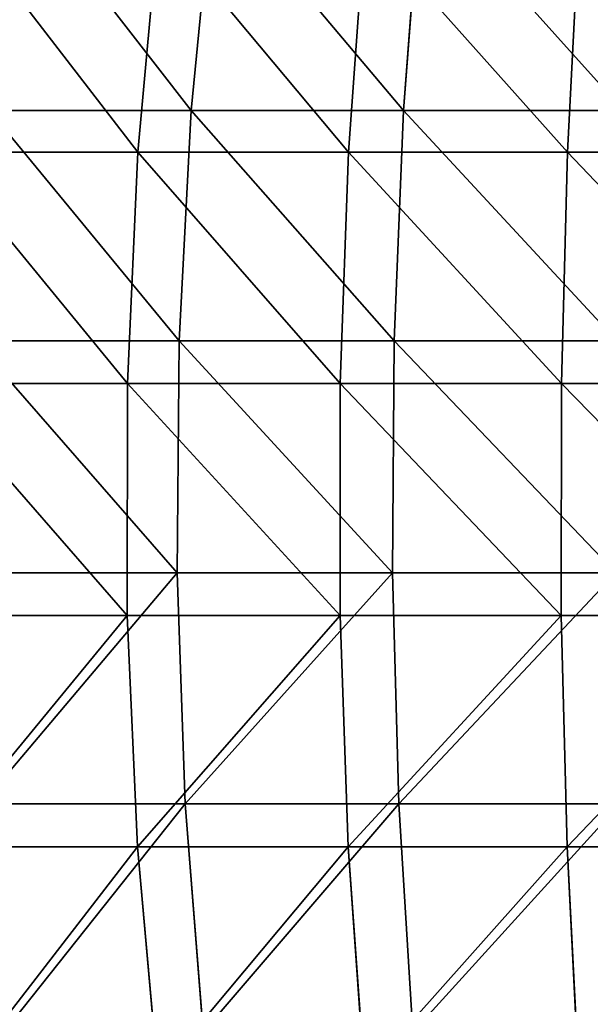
# Model space of a CAD drawing. Extents: x 0.04 to 8.7, y -7.15 to 0.
# Tile 72 of 256: x 2.94 to 3.67, y -4.84 to -3.58. Entities that reach past the tile are written whole.
import ezdxf

# ---------------------------------------------------------------- set-up
doc = ezdxf.new("R2010")
doc.units = 0
doc.header["$MEASUREMENT"] = 0
doc.layers.get('0').update_dxf_attribs({"linetype": 'CONTINUOUS'})

# ---------------------------------------------------------------- blocks, each defined once
blk = doc.blocks.new('ACE_M_STL')
at = {"color": 0}
for p, q in [((3.1861, -3.4012, 2.538), (3.1577, -3.6925, 2.5986)), ((3.1861, -3.4012, 2.538), (3.1577, -3.6925, 2.5986)), ((3.1861, -3.4012, -2.538), (3.1577, -3.6925, -2.5986)), ((3.1861, -3.4012, -2.538), (3.1577, -3.6925, -2.5986)), ((3.4534, -3.4012, 2.6467), (3.4314, -3.6925, 2.7099)), ((3.4534, -3.4012, 2.6467), (3.4314, -3.6925, 2.7099)), ((3.4534, -3.4012, -2.6467), (3.4314, -3.6925, -2.7099)), ((3.4534, -3.4012, -2.6467), (3.4314, -3.6925, -2.7099)), ((3.089, -3.7462, 2.6198), (3.1157, -3.4531, 2.5652)), ((3.089, -3.7462, 2.6198), (3.1157, -3.4531, 2.5652)), ((3.089, -3.7462, -2.6198), (3.1157, -3.4531, -2.5652)), ((3.089, -3.7462, -2.6198), (3.1157, -3.4531, -2.5652)), ((3.3606, -3.7462, 2.7363), (3.3817, -3.4531, 2.6793)), ((3.3606, -3.7462, 2.7363), (3.3817, -3.4531, 2.6793)), ((3.3606, -3.7462, -2.7363), (3.3817, -3.4531, -2.6793)), ((3.3606, -3.7462, -2.7363), (3.3817, -3.4531, -2.6793)), ((3.6426, -3.7462, 2.8248), (3.6579, -3.4531, 2.766)), ((3.6426, -3.7462, 2.8248), (3.6579, -3.4531, 2.766)), ((3.6426, -3.7462, -2.8248), (3.6579, -3.4531, -2.766)), ((3.6426, -3.7462, -2.8248), (3.6579, -3.4531, -2.766)), ((2.897, -3.6925, 2.4598), (3.1577, -3.6925, 2.5986)), ((3.1577, -3.6925, -2.5986), (2.897, -3.6925, -2.4598)), ((2.897, -3.6925, 2.4598), (3.1577, -3.6925, 2.5986)), ((3.1577, -3.6925, -2.5986), (2.897, -3.6925, -2.4598)), ((3.1577, -3.6925, 2.5986), (3.1422, -3.9892, 2.6319)), ((3.1577, -3.6925, 2.5986), (3.1422, -3.9892, 2.6319)), ((3.1577, -3.6925, -2.5986), (3.1422, -3.9892, -2.6319)), ((3.1577, -3.6925, -2.5986), (3.1422, -3.9892, -2.6319)), ((3.1577, -3.6925, 2.5986), (3.4314, -3.6925, 2.7099)), ((3.4314, -3.6925, -2.7099), (3.1577, -3.6925, -2.5986)), ((3.1577, -3.6925, 2.5986), (3.4314, -3.6925, 2.7099)), ((3.4314, -3.6925, -2.7099), (3.1577, -3.6925, -2.5986)), ((3.4314, -3.6925, 2.7099), (3.4193, -3.9892, 2.7446)), ((3.4314, -3.6925, 2.7099), (3.4193, -3.9892, 2.7446)), ((3.4314, -3.6925, -2.7099), (3.4193, -3.9892, -2.7446)), ((3.4314, -3.6925, -2.7099), (3.4193, -3.9892, -2.7446)), ((3.4314, -3.6925, 2.7099), (3.715, -3.6925, 2.7925)), ((3.715, -3.6925, -2.7925), (3.4314, -3.6925, -2.7099)), ((3.4314, -3.6925, 2.7099), (3.715, -3.6925, 2.7925)), ((3.715, -3.6925, -2.7925), (3.4314, -3.6925, -2.7099)), ((2.8305, -3.7462, 2.4763), (3.089, -3.7462, 2.6198)), ((3.089, -3.7462, -2.6198), (2.8305, -3.7462, -2.4763)), ((2.8305, -3.7462, 2.4763), (3.089, -3.7462, 2.6198)), ((3.089, -3.7462, -2.6198), (2.8305, -3.7462, -2.4763)), ((3.0754, -4.0441, 2.6474), (3.089, -3.7462, 2.6198)), ((3.0754, -4.0441, 2.6474), (3.089, -3.7462, 2.6198)), ((3.0754, -4.0441, -2.6474), (3.089, -3.7462, -2.6198)), ((3.0754, -4.0441, -2.6474), (3.089, -3.7462, -2.6198)), ((3.089, -3.7462, 2.6198), (3.3606, -3.7462, 2.7363)), ((3.3606, -3.7462, -2.7363), (3.089, -3.7462, -2.6198)), ((3.089, -3.7462, 2.6198), (3.3606, -3.7462, 2.7363)), ((3.3606, -3.7462, -2.7363), (3.089, -3.7462, -2.6198)), ((3.3499, -4.0441, 2.7652), (3.3606, -3.7462, 2.7363)), ((3.3499, -4.0441, 2.7652), (3.3606, -3.7462, 2.7363)), ((3.3499, -4.0441, -2.7652), (3.3606, -3.7462, -2.7363)), ((3.3499, -4.0441, -2.7652), (3.3606, -3.7462, -2.7363)), ((3.3606, -3.7462, 2.7363), (3.6426, -3.7462, 2.8248)), ((3.6426, -3.7462, -2.8248), (3.3606, -3.7462, -2.7363)), ((3.3606, -3.7462, 2.7363), (3.6426, -3.7462, 2.8248)), ((3.6426, -3.7462, -2.8248), (3.3606, -3.7462, -2.7363)), ((3.6349, -4.0441, 2.8546), (3.6426, -3.7462, 2.8248)), ((3.6349, -4.0441, 2.8546), (3.6426, -3.7462, 2.8248)), ((3.6349, -4.0441, -2.8546), (3.6426, -3.7462, -2.8248)), ((3.6349, -4.0441, -2.8546), (3.6426, -3.7462, -2.8248)), ((3.6426, -3.7462, 2.8248), (3.9322, -3.7462, 2.8843)), ((3.9322, -3.7462, -2.8843), (3.6426, -3.7462, -2.8248)), ((3.6426, -3.7462, 2.8248), (3.9322, -3.7462, 2.8843)), ((3.9322, -3.7462, -2.8843), (3.6426, -3.7462, -2.8248)), ((2.8781, -3.9892, 2.4913), (3.1422, -3.9892, 2.6319)), ((3.1422, -3.9892, -2.6319), (2.8781, -3.9892, -2.4913)), ((2.8781, -3.9892, 2.4913), (3.1422, -3.9892, 2.6319)), ((3.1422, -3.9892, -2.6319), (2.8781, -3.9892, -2.4913)), ((3.1422, -3.9892, 2.6319), (3.1396, -4.2881, 2.6374)), ((3.1422, -3.9892, 2.6319), (3.1396, -4.2881, 2.6374)), ((3.1422, -3.9892, -2.6319), (3.1396, -4.2881, -2.6374)), ((3.1422, -3.9892, -2.6319), (3.1396, -4.2881, -2.6374)), ((3.1422, -3.9892, 2.6319), (3.4193, -3.9892, 2.7446)), ((3.4193, -3.9892, -2.7446), (3.1422, -3.9892, -2.6319)), ((3.1422, -3.9892, 2.6319), (3.4193, -3.9892, 2.7446)), ((3.4193, -3.9892, -2.7446), (3.1422, -3.9892, -2.6319)), ((3.4193, -3.9892, 2.7446), (3.4173, -4.2881, 2.7504)), ((3.4193, -3.9892, 2.7446), (3.4173, -4.2881, 2.7504)), ((3.4193, -3.9892, -2.7446), (3.4173, -4.2881, -2.7504)), ((3.4193, -3.9892, -2.7446), (3.4173, -4.2881, -2.7504)), ((3.4193, -3.9892, 2.7446), (3.7066, -3.9892, 2.8282)), ((3.7066, -3.9892, -2.8282), (3.4193, -3.9892, -2.7446)), ((3.4193, -3.9892, 2.7446), (3.7066, -3.9892, 2.8282)), ((3.7066, -3.9892, -2.8282), (3.4193, -3.9892, -2.7446)), ((2.8142, -4.0441, 2.5024), (3.0754, -4.0441, 2.6474)), ((3.0754, -4.0441, -2.6474), (2.8142, -4.0441, -2.5024)), ((2.8142, -4.0441, 2.5024), (3.0754, -4.0441, 2.6474)), ((3.0754, -4.0441, -2.6474), (2.8142, -4.0441, -2.5024)), ((3.0752, -4.3434, 2.6478), (3.0754, -4.0441, 2.6474)), ((3.0752, -4.3434, 2.6478), (3.0754, -4.0441, 2.6474)), ((3.0752, -4.3434, -2.6478), (3.0754, -4.0441, -2.6474)), ((3.0752, -4.3434, -2.6478), (3.0754, -4.0441, -2.6474)), ((3.0754, -4.0441, 2.6474), (3.3499, -4.0441, 2.7652)), ((3.3499, -4.0441, -2.7652), (3.0754, -4.0441, -2.6474)), ((3.0754, -4.0441, 2.6474), (3.3499, -4.0441, 2.7652)), ((3.3499, -4.0441, -2.7652), (3.0754, -4.0441, -2.6474)), ((3.3497, -4.3434, 2.7656), (3.3499, -4.0441, 2.7652)), ((3.3497, -4.3434, 2.7656), (3.3499, -4.0441, 2.7652)), ((3.3497, -4.3434, -2.7656), (3.3499, -4.0441, -2.7652)), ((3.3497, -4.3434, -2.7656), (3.3499, -4.0441, -2.7652)), ((3.3499, -4.0441, 2.7652), (3.6349, -4.0441, 2.8546)), ((3.6349, -4.0441, -2.8546), (3.3499, -4.0441, -2.7652)), ((3.3499, -4.0441, 2.7652), (3.6349, -4.0441, 2.8546)), ((3.6349, -4.0441, -2.8546), (3.3499, -4.0441, -2.7652)), ((3.6348, -4.3434, 2.855), (3.6349, -4.0441, 2.8546)), ((3.6348, -4.3434, 2.855), (3.6349, -4.0441, 2.8546)), ((3.6348, -4.3434, -2.855), (3.6349, -4.0441, -2.8546)), ((3.6348, -4.3434, -2.855), (3.6349, -4.0441, -2.8546)), ((3.6349, -4.0441, 2.8546), (3.9275, -4.0441, 2.9147)), ((3.9275, -4.0441, -2.9147), (3.6349, -4.0441, -2.8546)), ((3.6349, -4.0441, 2.8546), (3.9275, -4.0441, 2.9147)), ((3.9275, -4.0441, -2.9147), (3.6349, -4.0441, -2.8546)), ((2.8749, -4.2881, 2.4965), (3.1396, -4.2881, 2.6374)), ((3.1396, -4.2881, -2.6374), (2.8749, -4.2881, -2.4965)), ((2.8749, -4.2881, 2.4965), (3.1396, -4.2881, 2.6374)), ((3.1396, -4.2881, -2.6374), (2.8749, -4.2881, -2.4965)), ((3.1396, -4.2881, 2.6374), (3.15, -4.5861, 2.6152)), ((3.1396, -4.2881, 2.6374), (3.15, -4.5861, 2.6152)), ((3.1396, -4.2881, 2.6374), (3.4173, -4.2881, 2.7504)), ((3.4173, -4.2881, -2.7504), (3.1396, -4.2881, -2.6374)), ((3.1396, -4.2881, -2.6374), (3.15, -4.5861, -2.6152)), ((3.1396, -4.2881, -2.6374), (3.15, -4.5861, -2.6152)), ((3.1396, -4.2881, 2.6374), (3.4173, -4.2881, 2.7504)), ((3.4173, -4.2881, -2.7504), (3.1396, -4.2881, -2.6374)), ((3.4173, -4.2881, 2.7504), (3.4254, -4.5861, 2.7272)), ((3.4173, -4.2881, 2.7504), (3.4254, -4.5861, 2.7272)), ((3.4173, -4.2881, 2.7504), (3.7052, -4.2881, 2.8341)), ((3.7052, -4.2881, -2.8341), (3.4173, -4.2881, -2.7504)), ((3.4173, -4.2881, -2.7504), (3.4254, -4.5861, -2.7272)), ((3.4173, -4.2881, -2.7504), (3.4254, -4.5861, -2.7272)), ((3.4173, -4.2881, 2.7504), (3.7052, -4.2881, 2.8341)), ((3.7052, -4.2881, -2.8341), (3.4173, -4.2881, -2.7504)), ((2.814, -4.3434, 2.5028), (3.0752, -4.3434, 2.6478)), ((3.0752, -4.3434, -2.6478), (2.814, -4.3434, -2.5028)), ((2.814, -4.3434, 2.5028), (3.0752, -4.3434, 2.6478)), ((3.0752, -4.3434, -2.6478), (2.814, -4.3434, -2.5028)), ((3.0752, -4.3434, 2.6478), (3.3497, -4.3434, 2.7656)), ((3.3497, -4.3434, -2.7656), (3.0752, -4.3434, -2.6478)), ((3.0884, -4.6414, 2.621), (3.0752, -4.3434, 2.6478)), ((3.0752, -4.3434, 2.6478), (3.3497, -4.3434, 2.7656)), ((3.0884, -4.6414, 2.621), (3.0752, -4.3434, 2.6478)), ((3.0884, -4.6414, -2.621), (3.0752, -4.3434, -2.6478)), ((3.3497, -4.3434, -2.7656), (3.0752, -4.3434, -2.6478)), ((3.0884, -4.6414, -2.621), (3.0752, -4.3434, -2.6478)), ((3.3497, -4.3434, 2.7656), (3.6348, -4.3434, 2.855)), ((3.6348, -4.3434, -2.855), (3.3497, -4.3434, -2.7656)), ((3.3601, -4.6414, 2.7376), (3.3497, -4.3434, 2.7656)), ((3.3497, -4.3434, 2.7656), (3.6348, -4.3434, 2.855)), ((3.3601, -4.6414, 2.7376), (3.3497, -4.3434, 2.7656)), ((3.3601, -4.6414, -2.7376), (3.3497, -4.3434, -2.7656)), ((3.6348, -4.3434, -2.855), (3.3497, -4.3434, -2.7656)), ((3.3601, -4.6414, -2.7376), (3.3497, -4.3434, -2.7656)), ((3.6348, -4.3434, 2.855), (3.9274, -4.3434, 2.9152)), ((3.9274, -4.3434, -2.9152), (3.6348, -4.3434, -2.855)), ((3.6423, -4.6414, 2.8261), (3.6348, -4.3434, 2.855)), ((3.6348, -4.3434, 2.855), (3.9274, -4.3434, 2.9152)), ((3.6423, -4.6414, 2.8261), (3.6348, -4.3434, 2.855)), ((3.6423, -4.6414, -2.8261), (3.6348, -4.3434, -2.855)), ((3.9274, -4.3434, -2.9152), (3.6348, -4.3434, -2.855)), ((3.6423, -4.6414, -2.8261), (3.6348, -4.3434, -2.855)), ((2.8876, -4.5861, 2.4755), (3.15, -4.5861, 2.6152)), ((3.15, -4.5861, -2.6152), (2.8876, -4.5861, -2.4755)), ((2.8876, -4.5861, 2.4755), (3.15, -4.5861, 2.6152)), ((3.15, -4.5861, -2.6152), (2.8876, -4.5861, -2.4755)), ((3.15, -4.5861, 2.6152), (3.1733, -4.88, 2.5654)), ((3.15, -4.5861, 2.6152), (3.1733, -4.88, 2.5654)), ((3.15, -4.5861, 2.6152), (3.4254, -4.5861, 2.7272)), ((3.4254, -4.5861, -2.7272), (3.15, -4.5861, -2.6152)), ((3.15, -4.5861, -2.6152), (3.1733, -4.88, -2.5654)), ((3.15, -4.5861, -2.6152), (3.1733, -4.88, -2.5654)), ((3.15, -4.5861, 2.6152), (3.4254, -4.5861, 2.7272)), ((3.4254, -4.5861, -2.7272), (3.15, -4.5861, -2.6152)), ((3.4254, -4.5861, 2.7272), (3.4434, -4.88, 2.6753)), ((3.4254, -4.5861, 2.7272), (3.4434, -4.88, 2.6753)), ((3.4254, -4.5861, 2.7272), (3.7108, -4.5861, 2.8103)), ((3.7108, -4.5861, -2.8103), (3.4254, -4.5861, -2.7272)), ((3.4254, -4.5861, -2.7272), (3.4434, -4.88, -2.6753)), ((3.4254, -4.5861, -2.7272), (3.4434, -4.88, -2.6753)), ((3.4254, -4.5861, 2.7272), (3.7108, -4.5861, 2.8103)), ((3.7108, -4.5861, -2.8103), (3.4254, -4.5861, -2.7272)), ((2.8298, -4.6414, 2.4775), (3.0884, -4.6414, 2.621)), ((3.0884, -4.6414, -2.621), (2.8298, -4.6414, -2.4775)), ((2.8298, -4.6414, 2.4775), (3.0884, -4.6414, 2.621)), ((3.0884, -4.6414, -2.621), (2.8298, -4.6414, -2.4775)), ((3.0884, -4.6414, 2.621), (3.3601, -4.6414, 2.7376)), ((3.3601, -4.6414, -2.7376), (3.0884, -4.6414, -2.621)), ((3.1147, -4.9347, 2.5672), (3.0884, -4.6414, 2.621)), ((3.0884, -4.6414, 2.621), (3.3601, -4.6414, 2.7376)), ((3.1147, -4.9347, 2.5672), (3.0884, -4.6414, 2.621)), ((3.1147, -4.9347, -2.5672), (3.0884, -4.6414, -2.621)), ((3.3601, -4.6414, -2.7376), (3.0884, -4.6414, -2.621)), ((3.1147, -4.9347, -2.5672), (3.0884, -4.6414, -2.621)), ((3.3601, -4.6414, 2.7376), (3.6423, -4.6414, 2.8261)), ((3.6423, -4.6414, -2.8261), (3.3601, -4.6414, -2.7376)), ((3.3809, -4.9347, 2.6814), (3.3601, -4.6414, 2.7376)), ((3.3601, -4.6414, 2.7376), (3.6423, -4.6414, 2.8261)), ((3.3809, -4.9347, 2.6814), (3.3601, -4.6414, 2.7376)), ((3.3809, -4.9347, -2.6814), (3.3601, -4.6414, -2.7376)), ((3.6423, -4.6414, -2.8261), (3.3601, -4.6414, -2.7376)), ((3.3809, -4.9347, -2.6814), (3.3601, -4.6414, -2.7376)), ((3.6423, -4.6414, 2.8261), (3.9319, -4.6414, 2.8857)), ((3.9319, -4.6414, -2.8857), (3.6423, -4.6414, -2.8261)), ((3.6573, -4.9347, 2.7682), (3.6423, -4.6414, 2.8261)), ((3.6423, -4.6414, 2.8261), (3.9319, -4.6414, 2.8857)), ((3.6573, -4.9347, 2.7682), (3.6423, -4.6414, 2.8261)), ((3.6573, -4.9347, -2.7682), (3.6423, -4.6414, -2.8261)), ((3.9319, -4.6414, -2.8857), (3.6423, -4.6414, -2.8261)), ((3.6573, -4.9347, -2.7682), (3.6423, -4.6414, -2.8261))]:
    blk.add_line(p, q, dxfattribs=at)
mesh = blk.add_polyface(dxfattribs=at)
corners = [(2.9314, -3.4012, 2.4024), (3.1577, -3.6925, 2.5986), (2.897, -3.6925, 2.4598), (3.1861, -3.4012, 2.538)]
mesh.append_faces([[corners[k] for k in face] for face in [(0, 1, 2), (1, 0, 3)]], dxfattribs={"vtx0": -1, "color": 0})
mesh = blk.add_polyface(dxfattribs=at)
corners = [(3.1577, -3.6925, -2.5986), (2.9314, -3.4012, -2.4024), (2.897, -3.6925, -2.4598), (3.1861, -3.4012, -2.538)]
mesh.append_faces([[corners[k] for k in face] for face in [(0, 1, 2), (1, 0, 3)]], dxfattribs={"vtx0": -1, "color": 0})
mesh = blk.add_polyface(dxfattribs=at)
corners = [(3.1861, -3.4012, 2.538), (3.4314, -3.6925, 2.7099), (3.1577, -3.6925, 2.5986), (3.4534, -3.4012, 2.6467)]
mesh.append_faces([[corners[k] for k in face] for face in [(0, 1, 2), (1, 0, 3)]], dxfattribs={"vtx0": -1, "color": 0})
mesh = blk.add_polyface(dxfattribs=at)
corners = [(3.4314, -3.6925, -2.7099), (3.1861, -3.4012, -2.538), (3.1577, -3.6925, -2.5986), (3.4534, -3.4012, -2.6467)]
mesh.append_faces([[corners[k] for k in face] for face in [(0, 1, 2), (1, 0, 3)]], dxfattribs={"vtx0": -1, "color": 0})
mesh = blk.add_polyface(dxfattribs=at)
corners = [(3.4534, -3.4012, 2.6467), (3.715, -3.6925, 2.7925), (3.4314, -3.6925, 2.7099), (3.7304, -3.4012, 2.7273)]
mesh.append_faces([[corners[k] for k in face] for face in [(0, 1, 2), (1, 0, 3)]], dxfattribs={"vtx0": -1, "color": 0})
mesh = blk.add_polyface(dxfattribs=at)
corners = [(3.715, -3.6925, -2.7925), (3.4534, -3.4012, -2.6467), (3.4314, -3.6925, -2.7099), (3.7304, -3.4012, -2.7273)]
mesh.append_faces([[corners[k] for k in face] for face in [(0, 1, 2), (1, 0, 3)]], dxfattribs={"vtx0": -1, "color": 0})
mesh = blk.add_polyface(dxfattribs=at)
corners = [(3.089, -3.7462, 2.6198), (2.8627, -3.4531, 2.4247), (2.8305, -3.7462, 2.4763), (3.1157, -3.4531, 2.5652)]
mesh.append_faces([[corners[k] for k in face] for face in [(0, 1, 2), (1, 0, 3)]], dxfattribs={"vtx0": -1, "color": 0})
mesh = blk.add_polyface(dxfattribs=at)
corners = [(2.8627, -3.4531, -2.4247), (3.089, -3.7462, -2.6198), (2.8305, -3.7462, -2.4763), (3.1157, -3.4531, -2.5652)]
mesh.append_faces([[corners[k] for k in face] for face in [(0, 1, 2), (1, 0, 3)]], dxfattribs={"vtx0": -1, "color": 0})
mesh = blk.add_polyface(dxfattribs=at)
corners = [(3.3606, -3.7462, 2.7363), (3.1157, -3.4531, 2.5652), (3.089, -3.7462, 2.6198), (3.3817, -3.4531, 2.6793)]
mesh.append_faces([[corners[k] for k in face] for face in [(0, 1, 2), (1, 0, 3)]], dxfattribs={"vtx0": -1, "color": 0})
mesh = blk.add_polyface(dxfattribs=at)
corners = [(3.1157, -3.4531, -2.5652), (3.3606, -3.7462, -2.7363), (3.089, -3.7462, -2.6198), (3.3817, -3.4531, -2.6793)]
mesh.append_faces([[corners[k] for k in face] for face in [(0, 1, 2), (1, 0, 3)]], dxfattribs={"vtx0": -1, "color": 0})
mesh = blk.add_polyface(dxfattribs=at)
corners = [(3.6426, -3.7462, 2.8248), (3.3817, -3.4531, 2.6793), (3.3606, -3.7462, 2.7363), (3.6579, -3.4531, 2.766)]
mesh.append_faces([[corners[k] for k in face] for face in [(0, 1, 2), (1, 0, 3)]], dxfattribs={"vtx0": -1, "color": 0})
mesh = blk.add_polyface(dxfattribs=at)
corners = [(3.3817, -3.4531, -2.6793), (3.6426, -3.7462, -2.8248), (3.3606, -3.7462, -2.7363), (3.6579, -3.4531, -2.766)]
mesh.append_faces([[corners[k] for k in face] for face in [(0, 1, 2), (1, 0, 3)]], dxfattribs={"vtx0": -1, "color": 0})
mesh = blk.add_polyface(dxfattribs=at)
corners = [(3.9322, -3.7462, 2.8843), (3.6579, -3.4531, 2.766), (3.6426, -3.7462, 2.8248), (3.9414, -3.4531, 2.8242)]
mesh.append_faces([[corners[k] for k in face] for face in [(0, 1, 2), (1, 0, 3)]], dxfattribs={"vtx0": -1, "color": 0})
mesh = blk.add_polyface(dxfattribs=at)
corners = [(3.6579, -3.4531, -2.766), (3.9322, -3.7462, -2.8843), (3.6426, -3.7462, -2.8248), (3.9414, -3.4531, -2.8242)]
mesh.append_faces([[corners[k] for k in face] for face in [(0, 1, 2), (1, 0, 3)]], dxfattribs={"vtx0": -1, "color": 0})
mesh = blk.add_polyface(dxfattribs=at)
corners = [(2.897, -3.6925, 2.4598), (3.1422, -3.9892, 2.6319), (2.8781, -3.9892, 2.4913), (3.1577, -3.6925, 2.5986)]
mesh.append_faces([[corners[k] for k in face] for face in [(0, 1, 2), (1, 0, 3)]], dxfattribs={"vtx0": -1, "color": 0})
mesh = blk.add_polyface(dxfattribs=at)
corners = [(3.1422, -3.9892, -2.6319), (2.897, -3.6925, -2.4598), (2.8781, -3.9892, -2.4913), (3.1577, -3.6925, -2.5986)]
mesh.append_faces([[corners[k] for k in face] for face in [(0, 1, 2), (1, 0, 3)]], dxfattribs={"vtx0": -1, "color": 0})
mesh = blk.add_polyface(dxfattribs=at)
corners = [(3.1577, -3.6925, 2.5986), (3.4193, -3.9892, 2.7446), (3.1422, -3.9892, 2.6319), (3.4314, -3.6925, 2.7099)]
mesh.append_faces([[corners[k] for k in face] for face in [(0, 1, 2), (1, 0, 3)]], dxfattribs={"vtx0": -1, "color": 0})
mesh = blk.add_polyface(dxfattribs=at)
corners = [(3.4193, -3.9892, -2.7446), (3.1577, -3.6925, -2.5986), (3.1422, -3.9892, -2.6319), (3.4314, -3.6925, -2.7099)]
mesh.append_faces([[corners[k] for k in face] for face in [(0, 1, 2), (1, 0, 3)]], dxfattribs={"vtx0": -1, "color": 0})
mesh = blk.add_polyface(dxfattribs=at)
corners = [(3.4314, -3.6925, 2.7099), (3.7066, -3.9892, 2.8282), (3.4193, -3.9892, 2.7446), (3.715, -3.6925, 2.7925)]
mesh.append_faces([[corners[k] for k in face] for face in [(0, 1, 2), (1, 0, 3)]], dxfattribs={"vtx0": -1, "color": 0})
mesh = blk.add_polyface(dxfattribs=at)
corners = [(3.7066, -3.9892, -2.8282), (3.4314, -3.6925, -2.7099), (3.4193, -3.9892, -2.7446), (3.715, -3.6925, -2.7925)]
mesh.append_faces([[corners[k] for k in face] for face in [(0, 1, 2), (1, 0, 3)]], dxfattribs={"vtx0": -1, "color": 0})
mesh = blk.add_polyface(dxfattribs=at)
corners = [(3.0754, -4.0441, 2.6474), (2.8305, -3.7462, 2.4763), (2.8142, -4.0441, 2.5024), (3.089, -3.7462, 2.6198)]
mesh.append_faces([[corners[k] for k in face] for face in [(0, 1, 2), (1, 0, 3)]], dxfattribs={"vtx0": -1, "color": 0})
mesh = blk.add_polyface(dxfattribs=at)
corners = [(2.8305, -3.7462, -2.4763), (3.0754, -4.0441, -2.6474), (2.8142, -4.0441, -2.5024), (3.089, -3.7462, -2.6198)]
mesh.append_faces([[corners[k] for k in face] for face in [(0, 1, 2), (1, 0, 3)]], dxfattribs={"vtx0": -1, "color": 0})
mesh = blk.add_polyface(dxfattribs=at)
corners = [(3.3499, -4.0441, 2.7652), (3.089, -3.7462, 2.6198), (3.0754, -4.0441, 2.6474), (3.3606, -3.7462, 2.7363)]
mesh.append_faces([[corners[k] for k in face] for face in [(0, 1, 2), (1, 0, 3)]], dxfattribs={"vtx0": -1, "color": 0})
mesh = blk.add_polyface(dxfattribs=at)
corners = [(3.089, -3.7462, -2.6198), (3.3499, -4.0441, -2.7652), (3.0754, -4.0441, -2.6474), (3.3606, -3.7462, -2.7363)]
mesh.append_faces([[corners[k] for k in face] for face in [(0, 1, 2), (1, 0, 3)]], dxfattribs={"vtx0": -1, "color": 0})
mesh = blk.add_polyface(dxfattribs=at)
corners = [(3.6349, -4.0441, 2.8546), (3.3606, -3.7462, 2.7363), (3.3499, -4.0441, 2.7652), (3.6426, -3.7462, 2.8248)]
mesh.append_faces([[corners[k] for k in face] for face in [(0, 1, 2), (1, 0, 3)]], dxfattribs={"vtx0": -1, "color": 0})
mesh = blk.add_polyface(dxfattribs=at)
corners = [(3.3606, -3.7462, -2.7363), (3.6349, -4.0441, -2.8546), (3.3499, -4.0441, -2.7652), (3.6426, -3.7462, -2.8248)]
mesh.append_faces([[corners[k] for k in face] for face in [(0, 1, 2), (1, 0, 3)]], dxfattribs={"vtx0": -1, "color": 0})
mesh = blk.add_polyface(dxfattribs=at)
corners = [(3.9275, -4.0441, 2.9147), (3.6426, -3.7462, 2.8248), (3.6349, -4.0441, 2.8546), (3.9322, -3.7462, 2.8843)]
mesh.append_faces([[corners[k] for k in face] for face in [(0, 1, 2), (1, 0, 3)]], dxfattribs={"vtx0": -1, "color": 0})
mesh = blk.add_polyface(dxfattribs=at)
corners = [(3.6426, -3.7462, -2.8248), (3.9275, -4.0441, -2.9147), (3.6349, -4.0441, -2.8546), (3.9322, -3.7462, -2.8843)]
mesh.append_faces([[corners[k] for k in face] for face in [(0, 1, 2), (1, 0, 3)]], dxfattribs={"vtx0": -1, "color": 0})
mesh = blk.add_polyface(dxfattribs=at)
corners = [(2.8781, -3.9892, 2.4913), (3.1396, -4.2881, 2.6374), (2.8749, -4.2881, 2.4965), (3.1422, -3.9892, 2.6319)]
mesh.append_faces([[corners[k] for k in face] for face in [(0, 1, 2), (1, 0, 3)]], dxfattribs={"vtx0": -1, "color": 0})
mesh = blk.add_polyface(dxfattribs=at)
corners = [(3.1396, -4.2881, -2.6374), (2.8781, -3.9892, -2.4913), (2.8749, -4.2881, -2.4965), (3.1422, -3.9892, -2.6319)]
mesh.append_faces([[corners[k] for k in face] for face in [(0, 1, 2), (1, 0, 3)]], dxfattribs={"vtx0": -1, "color": 0})
mesh = blk.add_polyface(dxfattribs=at)
corners = [(3.1422, -3.9892, 2.6319), (3.4173, -4.2881, 2.7504), (3.1396, -4.2881, 2.6374), (3.4193, -3.9892, 2.7446)]
mesh.append_faces([[corners[k] for k in face] for face in [(0, 1, 2), (1, 0, 3)]], dxfattribs={"vtx0": -1, "color": 0})
mesh = blk.add_polyface(dxfattribs=at)
corners = [(3.4173, -4.2881, -2.7504), (3.1422, -3.9892, -2.6319), (3.1396, -4.2881, -2.6374), (3.4193, -3.9892, -2.7446)]
mesh.append_faces([[corners[k] for k in face] for face in [(0, 1, 2), (1, 0, 3)]], dxfattribs={"vtx0": -1, "color": 0})
mesh = blk.add_polyface(dxfattribs=at)
corners = [(3.4193, -3.9892, 2.7446), (3.7052, -4.2881, 2.8341), (3.4173, -4.2881, 2.7504), (3.7066, -3.9892, 2.8282)]
mesh.append_faces([[corners[k] for k in face] for face in [(0, 1, 2), (1, 0, 3)]], dxfattribs={"vtx0": -1, "color": 0})
mesh = blk.add_polyface(dxfattribs=at)
corners = [(3.7052, -4.2881, -2.8341), (3.4193, -3.9892, -2.7446), (3.4173, -4.2881, -2.7504), (3.7066, -3.9892, -2.8282)]
mesh.append_faces([[corners[k] for k in face] for face in [(0, 1, 2), (1, 0, 3)]], dxfattribs={"vtx0": -1, "color": 0})
mesh = blk.add_polyface(dxfattribs=at)
corners = [(3.0752, -4.3434, 2.6478), (2.8142, -4.0441, 2.5024), (2.814, -4.3434, 2.5028), (3.0754, -4.0441, 2.6474)]
mesh.append_faces([[corners[k] for k in face] for face in [(0, 1, 2), (1, 0, 3)]], dxfattribs={"vtx0": -1, "color": 0})
mesh = blk.add_polyface(dxfattribs=at)
corners = [(2.8142, -4.0441, -2.5024), (3.0752, -4.3434, -2.6478), (2.814, -4.3434, -2.5028), (3.0754, -4.0441, -2.6474)]
mesh.append_faces([[corners[k] for k in face] for face in [(0, 1, 2), (1, 0, 3)]], dxfattribs={"vtx0": -1, "color": 0})
mesh = blk.add_polyface(dxfattribs=at)
corners = [(3.3497, -4.3434, 2.7656), (3.0754, -4.0441, 2.6474), (3.0752, -4.3434, 2.6478), (3.3499, -4.0441, 2.7652)]
mesh.append_faces([[corners[k] for k in face] for face in [(0, 1, 2), (1, 0, 3)]], dxfattribs={"vtx0": -1, "color": 0})
mesh = blk.add_polyface(dxfattribs=at)
corners = [(3.0754, -4.0441, -2.6474), (3.3497, -4.3434, -2.7656), (3.0752, -4.3434, -2.6478), (3.3499, -4.0441, -2.7652)]
mesh.append_faces([[corners[k] for k in face] for face in [(0, 1, 2), (1, 0, 3)]], dxfattribs={"vtx0": -1, "color": 0})
mesh = blk.add_polyface(dxfattribs=at)
corners = [(3.6348, -4.3434, 2.855), (3.3499, -4.0441, 2.7652), (3.3497, -4.3434, 2.7656), (3.6349, -4.0441, 2.8546)]
mesh.append_faces([[corners[k] for k in face] for face in [(0, 1, 2), (1, 0, 3)]], dxfattribs={"vtx0": -1, "color": 0})
mesh = blk.add_polyface(dxfattribs=at)
corners = [(3.3499, -4.0441, -2.7652), (3.6348, -4.3434, -2.855), (3.3497, -4.3434, -2.7656), (3.6349, -4.0441, -2.8546)]
mesh.append_faces([[corners[k] for k in face] for face in [(0, 1, 2), (1, 0, 3)]], dxfattribs={"vtx0": -1, "color": 0})
mesh = blk.add_polyface(dxfattribs=at)
corners = [(3.9274, -4.3434, 2.9152), (3.6349, -4.0441, 2.8546), (3.6348, -4.3434, 2.855), (3.9275, -4.0441, 2.9147)]
mesh.append_faces([[corners[k] for k in face] for face in [(0, 1, 2), (1, 0, 3)]], dxfattribs={"vtx0": -1, "color": 0})
mesh = blk.add_polyface(dxfattribs=at)
corners = [(3.6349, -4.0441, -2.8546), (3.9274, -4.3434, -2.9152), (3.6348, -4.3434, -2.855), (3.9275, -4.0441, -2.9147)]
mesh.append_faces([[corners[k] for k in face] for face in [(0, 1, 2), (1, 0, 3)]], dxfattribs={"vtx0": -1, "color": 0})
mesh = blk.add_polyface(dxfattribs=at)
corners = [(3.1396, -4.2881, 2.6374), (2.8876, -4.5861, 2.4755), (2.8749, -4.2881, 2.4965), (3.15, -4.5861, 2.6152)]
mesh.append_faces([[corners[k] for k in face] for face in [(0, 1, 2), (1, 0, 3)]], dxfattribs={"vtx0": -1, "color": 0})
mesh = blk.add_polyface(dxfattribs=at)
corners = [(2.8876, -4.5861, -2.4755), (3.1396, -4.2881, -2.6374), (2.8749, -4.2881, -2.4965), (3.15, -4.5861, -2.6152)]
mesh.append_faces([[corners[k] for k in face] for face in [(0, 1, 2), (1, 0, 3)]], dxfattribs={"vtx0": -1, "color": 0})
mesh = blk.add_polyface(dxfattribs=at)
corners = [(3.4173, -4.2881, 2.7504), (3.15, -4.5861, 2.6152), (3.1396, -4.2881, 2.6374), (3.4254, -4.5861, 2.7272)]
mesh.append_faces([[corners[k] for k in face] for face in [(0, 1, 2), (1, 0, 3)]], dxfattribs={"vtx0": -1, "color": 0})
mesh = blk.add_polyface(dxfattribs=at)
corners = [(3.15, -4.5861, -2.6152), (3.4173, -4.2881, -2.7504), (3.1396, -4.2881, -2.6374), (3.4254, -4.5861, -2.7272)]
mesh.append_faces([[corners[k] for k in face] for face in [(0, 1, 2), (1, 0, 3)]], dxfattribs={"vtx0": -1, "color": 0})
mesh = blk.add_polyface(dxfattribs=at)
corners = [(3.7052, -4.2881, 2.8341), (3.4254, -4.5861, 2.7272), (3.4173, -4.2881, 2.7504), (3.7108, -4.5861, 2.8103)]
mesh.append_faces([[corners[k] for k in face] for face in [(0, 1, 2), (1, 0, 3)]], dxfattribs={"vtx0": -1, "color": 0})
mesh = blk.add_polyface(dxfattribs=at)
corners = [(3.4254, -4.5861, -2.7272), (3.7052, -4.2881, -2.8341), (3.4173, -4.2881, -2.7504), (3.7108, -4.5861, -2.8103)]
mesh.append_faces([[corners[k] for k in face] for face in [(0, 1, 2), (1, 0, 3)]], dxfattribs={"vtx0": -1, "color": 0})
mesh = blk.add_polyface(dxfattribs=at)
corners = [(2.8298, -4.6414, 2.4775), (3.0752, -4.3434, 2.6478), (2.814, -4.3434, 2.5028), (3.0884, -4.6414, 2.621)]
mesh.append_faces([[corners[k] for k in face] for face in [(0, 1, 2), (1, 0, 3)]], dxfattribs={"vtx0": -1, "color": 0})
mesh = blk.add_polyface(dxfattribs=at)
corners = [(3.0752, -4.3434, -2.6478), (2.8298, -4.6414, -2.4775), (2.814, -4.3434, -2.5028), (3.0884, -4.6414, -2.621)]
mesh.append_faces([[corners[k] for k in face] for face in [(0, 1, 2), (1, 0, 3)]], dxfattribs={"vtx0": -1, "color": 0})
mesh = blk.add_polyface(dxfattribs=at)
corners = [(3.0884, -4.6414, 2.621), (3.3497, -4.3434, 2.7656), (3.0752, -4.3434, 2.6478), (3.3601, -4.6414, 2.7376)]
mesh.append_faces([[corners[k] for k in face] for face in [(0, 1, 2), (1, 0, 3)]], dxfattribs={"vtx0": -1, "color": 0})
mesh = blk.add_polyface(dxfattribs=at)
corners = [(3.3497, -4.3434, -2.7656), (3.0884, -4.6414, -2.621), (3.0752, -4.3434, -2.6478), (3.3601, -4.6414, -2.7376)]
mesh.append_faces([[corners[k] for k in face] for face in [(0, 1, 2), (1, 0, 3)]], dxfattribs={"vtx0": -1, "color": 0})
mesh = blk.add_polyface(dxfattribs=at)
corners = [(3.3601, -4.6414, 2.7376), (3.6348, -4.3434, 2.855), (3.3497, -4.3434, 2.7656), (3.6423, -4.6414, 2.8261)]
mesh.append_faces([[corners[k] for k in face] for face in [(0, 1, 2), (1, 0, 3)]], dxfattribs={"vtx0": -1, "color": 0})
mesh = blk.add_polyface(dxfattribs=at)
corners = [(3.6348, -4.3434, -2.855), (3.3601, -4.6414, -2.7376), (3.3497, -4.3434, -2.7656), (3.6423, -4.6414, -2.8261)]
mesh.append_faces([[corners[k] for k in face] for face in [(0, 1, 2), (1, 0, 3)]], dxfattribs={"vtx0": -1, "color": 0})
mesh = blk.add_polyface(dxfattribs=at)
corners = [(3.6423, -4.6414, 2.8261), (3.9274, -4.3434, 2.9152), (3.6348, -4.3434, 2.855), (3.9319, -4.6414, 2.8857)]
mesh.append_faces([[corners[k] for k in face] for face in [(0, 1, 2), (1, 0, 3)]], dxfattribs={"vtx0": -1, "color": 0})
mesh = blk.add_polyface(dxfattribs=at)
corners = [(3.9274, -4.3434, -2.9152), (3.6423, -4.6414, -2.8261), (3.6348, -4.3434, -2.855), (3.9319, -4.6414, -2.8857)]
mesh.append_faces([[corners[k] for k in face] for face in [(0, 1, 2), (1, 0, 3)]], dxfattribs={"vtx0": -1, "color": 0})
mesh = blk.add_polyface(dxfattribs=at)
corners = [(3.15, -4.5861, 2.6152), (2.9159, -4.88, 2.4283), (2.8876, -4.5861, 2.4755), (3.1733, -4.88, 2.5654)]
mesh.append_faces([[corners[k] for k in face] for face in [(0, 1, 2), (1, 0, 3)]], dxfattribs={"vtx0": -1, "color": 0})
mesh = blk.add_polyface(dxfattribs=at)
corners = [(2.9159, -4.88, -2.4283), (3.15, -4.5861, -2.6152), (2.8876, -4.5861, -2.4755), (3.1733, -4.88, -2.5654)]
mesh.append_faces([[corners[k] for k in face] for face in [(0, 1, 2), (1, 0, 3)]], dxfattribs={"vtx0": -1, "color": 0})
mesh = blk.add_polyface(dxfattribs=at)
corners = [(3.4254, -4.5861, 2.7272), (3.1733, -4.88, 2.5654), (3.15, -4.5861, 2.6152), (3.4434, -4.88, 2.6753)]
mesh.append_faces([[corners[k] for k in face] for face in [(0, 1, 2), (1, 0, 3)]], dxfattribs={"vtx0": -1, "color": 0})
mesh = blk.add_polyface(dxfattribs=at)
corners = [(3.1733, -4.88, -2.5654), (3.4254, -4.5861, -2.7272), (3.15, -4.5861, -2.6152), (3.4434, -4.88, -2.6753)]
mesh.append_faces([[corners[k] for k in face] for face in [(0, 1, 2), (1, 0, 3)]], dxfattribs={"vtx0": -1, "color": 0})
mesh = blk.add_polyface(dxfattribs=at)
corners = [(3.7108, -4.5861, 2.8103), (3.4434, -4.88, 2.6753), (3.4254, -4.5861, 2.7272), (3.7234, -4.88, 2.7568)]
mesh.append_faces([[corners[k] for k in face] for face in [(0, 1, 2), (1, 0, 3)]], dxfattribs={"vtx0": -1, "color": 0})
mesh = blk.add_polyface(dxfattribs=at)
corners = [(3.4434, -4.88, -2.6753), (3.7108, -4.5861, -2.8103), (3.4254, -4.5861, -2.7272), (3.7234, -4.88, -2.7568)]
mesh.append_faces([[corners[k] for k in face] for face in [(0, 1, 2), (1, 0, 3)]], dxfattribs={"vtx0": -1, "color": 0})
mesh = blk.add_polyface(dxfattribs=at)
corners = [(2.8615, -4.9347, 2.4266), (3.0884, -4.6414, 2.621), (2.8298, -4.6414, 2.4775), (3.1147, -4.9347, 2.5672)]
mesh.append_faces([[corners[k] for k in face] for face in [(0, 1, 2), (1, 0, 3)]], dxfattribs={"vtx0": -1, "color": 0})
mesh = blk.add_polyface(dxfattribs=at)
corners = [(3.0884, -4.6414, -2.621), (2.8615, -4.9347, -2.4266), (2.8298, -4.6414, -2.4775), (3.1147, -4.9347, -2.5672)]
mesh.append_faces([[corners[k] for k in face] for face in [(0, 1, 2), (1, 0, 3)]], dxfattribs={"vtx0": -1, "color": 0})
mesh = blk.add_polyface(dxfattribs=at)
corners = [(3.1147, -4.9347, 2.5672), (3.3601, -4.6414, 2.7376), (3.0884, -4.6414, 2.621), (3.3809, -4.9347, 2.6814)]
mesh.append_faces([[corners[k] for k in face] for face in [(0, 1, 2), (1, 0, 3)]], dxfattribs={"vtx0": -1, "color": 0})
mesh = blk.add_polyface(dxfattribs=at)
corners = [(3.3601, -4.6414, -2.7376), (3.1147, -4.9347, -2.5672), (3.0884, -4.6414, -2.621), (3.3809, -4.9347, -2.6814)]
mesh.append_faces([[corners[k] for k in face] for face in [(0, 1, 2), (1, 0, 3)]], dxfattribs={"vtx0": -1, "color": 0})
mesh = blk.add_polyface(dxfattribs=at)
corners = [(3.3809, -4.9347, 2.6814), (3.6423, -4.6414, 2.8261), (3.3601, -4.6414, 2.7376), (3.6573, -4.9347, 2.7682)]
mesh.append_faces([[corners[k] for k in face] for face in [(0, 1, 2), (1, 0, 3)]], dxfattribs={"vtx0": -1, "color": 0})
mesh = blk.add_polyface(dxfattribs=at)
corners = [(3.6423, -4.6414, -2.8261), (3.3809, -4.9347, -2.6814), (3.3601, -4.6414, -2.7376), (3.6573, -4.9347, -2.7682)]
mesh.append_faces([[corners[k] for k in face] for face in [(0, 1, 2), (1, 0, 3)]], dxfattribs={"vtx0": -1, "color": 0})
mesh = blk.add_polyface(dxfattribs=at)
corners = [(3.6573, -4.9347, 2.7682), (3.9319, -4.6414, 2.8857), (3.6423, -4.6414, 2.8261), (3.941, -4.9347, 2.8265)]
mesh.append_faces([[corners[k] for k in face] for face in [(0, 1, 2), (1, 0, 3)]], dxfattribs={"vtx0": -1, "color": 0})
mesh = blk.add_polyface(dxfattribs=at)
corners = [(3.9319, -4.6414, -2.8857), (3.6573, -4.9347, -2.7682), (3.6423, -4.6414, -2.8261), (3.941, -4.9347, -2.8265)]
mesh.append_faces([[corners[k] for k in face] for face in [(0, 1, 2), (1, 0, 3)]], dxfattribs={"vtx0": -1, "color": 0})

msp = doc.modelspace()

# ---------------------------------------------------------------- block references
at = {"color": 0}
msp.add_blockref('ACE_M_STL', (0, 0), dxfattribs=at)

doc.saveas('drawing.dxf')
